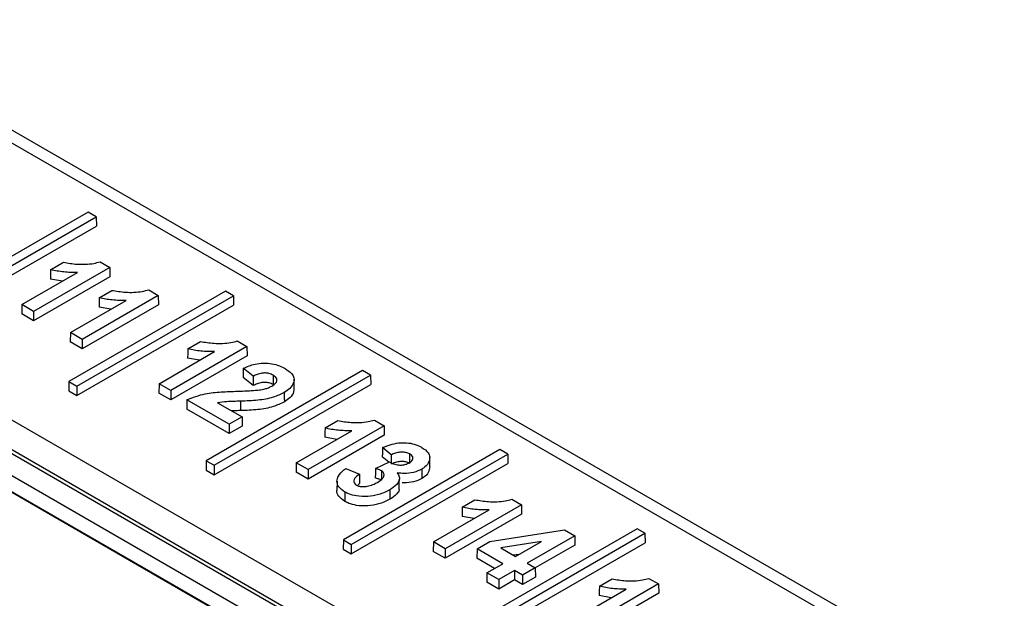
# Paper-space layout 'Sheet1' of a CAD drawing. Header units: millimetres. Extents: x -7 to 420, y -21 to 297.
# Tile 98 of 105: x 336.03 to 341.19, y 252.44 to 255.47. Entities that reach past the tile are written whole.
import ezdxf

# ---------------------------------------------------------------- set-up
doc = ezdxf.new("R2010")
doc.units = ezdxf.units.MM

psp = doc.layouts.new('Sheet1')

# ---------------------------------------------------------------- linework, layer by layer
at = {"color": 7, "linetype": 'Continuous', "lineweight": 25}
for p, q in [((341.6051, 251.5815), (334.2487, 255.8282)), ((341.7051, 251.5914), (334.3487, 255.8381)), ((344.7514, 248.3131), (332.6174, 255.3179)), ((344.431, 248.3221), (332.5267, 255.1943)), ((344.461, 248.3251), (332.5567, 255.1973)), ((344.2301, 248.3221), (332.5267, 255.0784)), ((344.1581, 248.2806), (332.5267, 254.9953)), ((344.0409, 248.3434), (332.5857, 254.9563)), ((336.3908, 254.4606), (335.5713, 253.9875)), ((336.4325, 254.4365), (336.3908, 254.4606)), ((335.613, 253.9635), (336.4325, 254.4365)), ((336.4325, 254.4365), (336.4333, 254.3876)), ((335.613, 253.914), (336.4333, 254.3876)), ((336.4529, 254.2003), (336.5034, 254.1711)), ((336.5034, 254.1711), (336.1046, 253.9409)), ((336.1938, 254.1592), (336.2604, 254.1977)), ((336.5034, 254.1711), (336.5042, 254.1221)), ((336.0431, 253.9764), (336.3343, 254.1445)), ((336.5042, 254.1221), (336.1046, 253.8915)), ((336.2555, 254.099), (336.1929, 254.1101)), ((337.1093, 254.0459), (336.2898, 253.5728)), ((336.448, 254.0125), (336.5147, 254.0509)), ((336.7072, 254.0535), (336.7577, 254.0243)), ((337.1509, 254.0218), (337.1093, 254.0459)), ((336.2974, 253.8296), (336.5885, 253.9977)), ((336.3314, 253.5487), (337.1509, 254.0218)), ((336.7577, 254.0243), (336.3589, 253.7941)), ((336.7577, 254.0243), (336.7584, 253.9754)), ((337.1509, 254.0218), (337.1517, 253.9728)), ((336.0431, 253.9764), (336.0424, 253.9274)), ((336.1046, 253.9409), (336.0431, 253.9764)), ((336.3314, 253.4993), (337.1517, 253.9728)), ((336.7584, 253.9754), (336.3589, 253.7447)), ((336.5098, 253.9523), (336.4471, 253.9634)), ((336.1046, 253.8915), (336.0424, 253.9274)), ((336.1046, 253.9409), (336.1046, 253.8915)), ((336.2974, 253.8296), (336.2966, 253.7806)), ((336.3589, 253.7941), (336.2974, 253.8296)), ((336.3589, 253.7941), (336.3589, 253.7447)), ((336.3589, 253.7447), (336.2966, 253.7806)), ((337.2219, 253.7564), (336.8231, 253.5262)), ((336.9122, 253.7445), (336.9789, 253.783)), ((337.1713, 253.7855), (337.2219, 253.7564)), ((337.2219, 253.7564), (337.2226, 253.7074)), ((336.7615, 253.5617), (337.0527, 253.7297)), ((337.2226, 253.7074), (336.8231, 253.4767)), ((336.974, 253.6843), (336.9113, 253.6954)), ((337.2538, 253.6011), (337.2026, 253.6425)), ((337.8277, 253.6311), (337.0082, 253.1581)), ((337.0499, 253.134), (337.8694, 253.6071)), ((337.2537, 253.5516), (337.2019, 253.5936)), ((337.469, 253.5358), (337.4685, 253.5848)), ((337.8694, 253.6071), (337.8277, 253.6311)), ((337.8694, 253.6071), (337.8701, 253.5581)), ((336.2898, 253.5728), (336.289, 253.5238)), ((336.2898, 253.5728), (336.3314, 253.5487)), ((336.3314, 253.5487), (336.3314, 253.4993)), ((336.7615, 253.5617), (336.7608, 253.5127)), ((336.8231, 253.5262), (336.7615, 253.5617)), ((337.0499, 253.0846), (337.8701, 253.5581)), ((336.289, 253.5238), (336.3314, 253.4993)), ((336.8231, 253.4767), (336.7608, 253.5127)), ((336.8231, 253.5262), (336.8231, 253.4767)), ((337.1292, 253.3494), (336.9069, 253.4778)), ((337.1292, 253.3), (336.9061, 253.4288)), ((337.0683, 253.4616), (337.1959, 253.3879)), ((337.1882, 253.4701), (337.1882, 253.4208)), ((337.1959, 253.3879), (337.1292, 253.3494)), ((337.1959, 253.3879), (337.1967, 253.339)), ((337.1292, 253.3494), (337.1292, 253.3)), ((337.1967, 253.339), (337.1292, 253.3)), ((337.9403, 253.3416), (337.5415, 253.1114)), ((337.6306, 253.3298), (337.6973, 253.3683)), ((337.8898, 253.3708), (337.9403, 253.3416)), ((337.9403, 253.3416), (337.941, 253.2927)), ((337.48, 253.1469), (337.7711, 253.315)), ((337.941, 253.2927), (337.5415, 253.062)), ((337.6924, 253.2696), (337.6297, 253.2807)), ((337.9775, 253.1893), (337.9314, 253.2277)), ((338.5461, 253.2164), (337.7266, 252.7433)), ((337.7683, 252.7193), (338.5878, 253.1923)), ((337.9652, 253.15), (337.9306, 253.1788)), ((338.1794, 253.126), (338.1788, 253.175)), ((338.5878, 253.1923), (338.5461, 253.2164)), ((338.5878, 253.1923), (338.5885, 253.1433)), ((337.0082, 253.1581), (337.0074, 253.1091)), ((337.0082, 253.1581), (337.0499, 253.134)), ((337.0499, 253.134), (337.0499, 253.0846)), ((337.48, 253.1469), (337.4792, 253.098)), ((337.5415, 253.1114), (337.48, 253.1469)), ((337.7388, 253.1166), (337.8106, 253.087)), ((337.7683, 252.6698), (338.5885, 253.1433)), ((337.8947, 253.1167), (337.9686, 253.1516)), ((337.0074, 253.1091), (337.0499, 253.0846)), ((337.5415, 253.062), (337.4792, 253.098)), ((337.5415, 253.1114), (337.5415, 253.062)), ((337.6934, 253.0518), (337.6929, 253.0028)), ((337.8113, 253.038), (337.8002, 253.028)), ((338.0196, 253.008), (338.0191, 253.0571)), ((338.6587, 252.9269), (338.2599, 252.6967)), ((338.349, 252.915), (338.4157, 252.9535)), ((338.6082, 252.9561), (338.6587, 252.9269)), ((338.6587, 252.9269), (338.6594, 252.8779)), ((338.1984, 252.7322), (338.4895, 252.9003)), ((338.6594, 252.8779), (338.2599, 252.6473)), ((338.4108, 252.8548), (338.3481, 252.8659)), ((339.2645, 252.8017), (338.445, 252.3286)), ((338.4867, 252.3045), (339.3062, 252.7776)), ((338.4934, 252.7348), (338.8853, 252.7961)), ((338.9389, 252.7652), (338.6898, 252.6214)), ((338.8853, 252.7961), (338.9389, 252.7652)), ((338.9389, 252.7652), (338.9396, 252.7162)), ((339.3062, 252.7776), (339.2645, 252.8017)), ((339.3062, 252.7776), (339.3069, 252.7286)), ((337.7266, 252.7433), (337.7259, 252.6943)), ((337.7266, 252.7433), (337.7683, 252.7193)), ((337.7683, 252.7193), (337.7683, 252.6698)), ((338.1984, 252.7322), (338.1976, 252.6832)), ((338.2599, 252.6967), (338.1984, 252.7322)), ((338.4267, 252.6963), (338.4934, 252.7348)), ((338.4867, 252.2551), (339.3069, 252.7286)), ((338.7643, 252.7354), (338.5517, 252.7011)), ((338.6283, 252.6569), (338.7643, 252.7354)), ((338.9396, 252.7162), (338.7314, 252.5959)), ((337.7259, 252.6943), (337.7683, 252.6698)), ((338.2599, 252.6473), (338.1976, 252.6832)), ((338.2599, 252.6967), (338.2599, 252.6473)), ((338.4267, 252.6963), (338.4259, 252.6473)), ((338.5616, 252.6184), (338.4267, 252.6963)), ((338.5517, 252.7011), (338.6283, 252.6569)), ((338.6458, 252.667), (338.6184, 252.6626)), ((338.5188, 252.5937), (338.4259, 252.6473)), ((338.4786, 252.5705), (338.5616, 252.6184)), ((338.6898, 252.6214), (338.7313, 252.5974)), ((338.4786, 252.5705), (338.4778, 252.5215)), ((338.5401, 252.5349), (338.4786, 252.5705)), ((338.6231, 252.5829), (338.5401, 252.5349)), ((338.6646, 252.5589), (338.6231, 252.5829)), ((338.6231, 252.5829), (338.6231, 252.5334)), ((338.7313, 252.5974), (338.6646, 252.5589)), ((338.6646, 252.5589), (338.6646, 252.5095)), ((338.7313, 252.5974), (338.7321, 252.5484)), ((338.5401, 252.4855), (338.4778, 252.5215)), ((338.5401, 252.5349), (338.5401, 252.4855)), ((338.6231, 252.5334), (338.5401, 252.4855)), ((338.6646, 252.5095), (338.6231, 252.5334)), ((338.7321, 252.5484), (338.6646, 252.5095)), ((339.3771, 252.5122), (338.9783, 252.282)), ((339.0675, 252.5003), (339.1341, 252.5388)), ((339.3266, 252.5413), (339.3771, 252.5122)), ((339.3771, 252.5122), (339.3779, 252.4632)), ((338.9168, 252.3175), (339.2079, 252.4855)), ((339.3779, 252.4632), (338.9783, 252.2325)), ((339.1292, 252.4401), (339.0665, 252.4512))]:
    psp.add_line(p, q, dxfattribs=at)
at = {"color": 7, "linetype": 'Continuous', "lineweight": 25, "flags": 128}
for points in [[(336.1938, 254.1592), (336.1933, 254.1347), (336.1929, 254.1101)], [(336.448, 254.0125), (336.4476, 253.9879), (336.4471, 253.9634)], [(336.9122, 253.7445), (336.9117, 253.72), (336.9113, 253.6954)], [(337.3592, 253.6061), (337.359, 253.584), (337.3588, 253.5569)], [(336.9069, 253.4778), (336.9065, 253.4533), (336.9061, 253.4288)], [(337.6306, 253.3298), (337.6302, 253.3052), (337.6297, 253.2807)], [(337.9775, 253.1893), (337.9774, 253.1697), (337.9774, 253.1548), (337.9774, 253.1471)], [(337.9265, 253.1048), (337.9264, 253.0892), (337.9262, 253.0724), (337.9261, 253.0556)], [(338.349, 252.915), (338.3486, 252.8905), (338.3481, 252.8659)], [(339.0675, 252.5003), (339.067, 252.4757), (339.0665, 252.4512)]]:
    psp.add_lwpolyline(points, dxfattribs=at)
at = {"color": 7, "linetype": 'Continuous', "lineweight": 25}
for points, knots in [([(336.2604, 254.1977), (336.2838, 254.1938), (336.3354, 254.1852), (336.4039, 254.1876), (336.4419, 254.1974), (336.4529, 254.2003)], [0, 0, 0, 0, 0.368418, 0.816256, 1, 1, 1, 1]), ([(336.3343, 254.1445), (336.3222, 254.1444), (336.2982, 254.1442), (336.2625, 254.1469), (336.2272, 254.1515), (336.205, 254.1566), (336.1938, 254.1592)], [0, 0, 0, 0, 0.2501835, 0.5007204, 0.7485594, 1, 1, 1, 1]), ([(336.5147, 254.0509), (336.538, 254.0471), (336.5897, 254.0384), (336.6581, 254.0409), (336.6961, 254.0507), (336.7072, 254.0535)], [0, 0, 0, 0, 0.368418, 0.816256, 1, 1, 1, 1]), ([(336.5885, 253.9977), (336.5765, 253.9976), (336.5524, 253.9974), (336.5167, 254.0001), (336.4815, 254.0047), (336.4592, 254.0099), (336.448, 254.0125)], [0, 0, 0, 0, 0.2501835, 0.5007204, 0.7485594, 1, 1, 1, 1]), ([(337.0527, 253.7297), (337.0407, 253.7296), (337.0166, 253.7294), (336.9809, 253.7322), (336.9457, 253.7367), (336.9234, 253.7419), (336.9122, 253.7445)], [0, 0, 0, 0, 0.2501835, 0.5007204, 0.7485594, 1, 1, 1, 1]), ([(336.9789, 253.783), (337.0022, 253.7791), (337.0538, 253.7705), (337.1223, 253.7729), (337.1603, 253.7827), (337.1713, 253.7855)], [0, 0, 0, 0, 0.368418, 0.816256, 1, 1, 1, 1]), ([(337.2026, 253.6425), (337.2024, 253.6343), (337.2022, 253.618), (337.202, 253.6017), (337.2019, 253.5936)], [0, 0, 0, 0, 0.500025, 1, 1, 1, 1]), ([(337.2026, 253.6425), (337.2223, 253.6508), (337.2543, 253.6642), (337.3082, 253.6715), (337.3529, 253.6679), (337.3918, 253.6568), (337.4123, 253.646), (337.4221, 253.6408)], [0, 0, 0, 0, 0.296028, 0.478336, 0.661472, 0.837572, 1, 1, 1, 1]), ([(337.4221, 253.6408), (337.4347, 253.6325), (337.4564, 253.6181), (337.4702, 253.5919), (337.4669, 253.5648), (337.4504, 253.5377), (337.4274, 253.5225), (337.4173, 253.5157)], [0, 0, 0, 0, 0.234705, 0.402363, 0.570141, 0.810479, 1, 1, 1, 1]), ([(337.2538, 253.6011), (337.2538, 253.5937), (337.2538, 253.5772), (337.2538, 253.5607), (337.2537, 253.5516)], [0, 0, 0, 0, 0.44807, 1, 1, 1, 1]), ([(337.3592, 253.6061), (337.3522, 253.6095), (337.3405, 253.6154), (337.319, 253.6184), (337.297, 253.6171), (337.2747, 253.6109), (337.2607, 253.6043), (337.2538, 253.6011)], [0, 0, 0, 0, 0.228294, 0.385968, 0.543512, 0.777066, 1, 1, 1, 1]), ([(337.3518, 253.549), (337.3594, 253.5539), (337.3716, 253.5618), (337.3796, 253.5758), (337.3787, 253.5875), (337.3716, 253.5981), (337.3632, 253.6035), (337.3592, 253.6061)], [0, 0, 0, 0, 0.303116, 0.484798, 0.667489, 0.838696, 1, 1, 1, 1]), ([(337.1724, 253.5224), (337.1843, 253.5228), (337.2083, 253.5236), (337.2471, 253.5252), (337.2736, 253.5277), (337.2883, 253.5291)], [0, 0, 0, 0, 0.308728, 0.617406, 1, 1, 1, 1]), ([(337.3588, 253.5569), (337.3518, 253.5603), (337.3401, 253.5661), (337.3187, 253.5691), (337.297, 253.5677), (337.2746, 253.5615), (337.2606, 253.5549), (337.2537, 253.5516)], [0, 0, 0, 0, 0.228748, 0.385118, 0.541327, 0.774704, 1, 1, 1, 1]), ([(337.2883, 253.5291), (337.2976, 253.5308), (337.3138, 253.5336), (337.3354, 253.5404), (337.3463, 253.5461), (337.3518, 253.549)], [0, 0, 0, 0, 0.398606, 0.694649, 1, 1, 1, 1]), ([(337.4677, 253.5358), (337.4676, 253.5303), (337.4675, 253.5134), (337.4505, 253.4886), (337.4277, 253.4733), (337.4177, 253.4665)], [0, 0, 0, 0, 0.215223, 0.654029, 1, 1, 1, 1]), ([(336.9069, 253.4778), (336.938, 253.4897), (336.9929, 253.5107), (337.0871, 253.5191), (337.1437, 253.5213), (337.1724, 253.5224)], [0, 0, 0, 0, 0.3926409, 0.6931727, 1, 1, 1, 1]), ([(337.4173, 253.5157), (337.3986, 253.5067), (337.358, 253.4871), (337.2767, 253.4731), (337.2184, 253.4711), (337.1882, 253.4701)], [0, 0, 0, 0, 0.292826, 0.633976, 1, 1, 1, 1]), ([(337.4173, 253.5157), (337.4173, 253.5108), (337.4174, 253.501), (337.4175, 253.4846), (337.4176, 253.4731), (337.4177, 253.4665)], [0, 0, 0, 0, 0.300005, 0.60001, 1, 1, 1, 1]), ([(337.1882, 253.4701), (337.1762, 253.4697), (337.1523, 253.4688), (337.1119, 253.4678), (337.0842, 253.4639), (337.0683, 253.4616)], [0, 0, 0, 0, 0.297389, 0.594787, 1, 1, 1, 1]), ([(337.4177, 253.4665), (337.399, 253.4575), (337.3584, 253.4379), (337.277, 253.4238), (337.2185, 253.4218), (337.1882, 253.4208)], [0, 0, 0, 0, 0.292357, 0.633726, 1, 1, 1, 1]), ([(337.1882, 253.4208), (337.1762, 253.4204), (337.1608, 253.42), (337.1453, 253.4193), (337.1419, 253.4191)], [0, 0, 0, 0, 0.7752, 1, 1, 1, 1]), ([(337.7711, 253.315), (337.7591, 253.3149), (337.735, 253.3147), (337.6993, 253.3174), (337.6641, 253.322), (337.6418, 253.3272), (337.6306, 253.3298)], [0, 0, 0, 0, 0.2501835, 0.5007204, 0.7485594, 1, 1, 1, 1]), ([(337.6973, 253.3683), (337.7206, 253.3644), (337.7723, 253.3557), (337.8407, 253.3582), (337.8787, 253.368), (337.8898, 253.3708)], [0, 0, 0, 0, 0.368418, 0.816256, 1, 1, 1, 1]), ([(337.9314, 253.2277), (337.9313, 253.2196), (337.931, 253.2033), (337.9308, 253.187), (337.9306, 253.1788)], [0, 0, 0, 0, 0.5000247, 1, 1, 1, 1]), ([(337.9314, 253.2277), (337.9583, 253.2376), (337.9975, 253.2518), (338.0582, 253.2533), (338.0995, 253.2458), (338.124, 253.2352), (338.1358, 253.2288), (338.1372, 253.228)], [0, 0, 0, 0, 0.412214, 0.599036, 0.785856, 0.973941, 1, 1, 1, 1]), ([(338.1372, 253.228), (338.1502, 253.219), (338.1721, 253.2038), (338.1815, 253.1739), (338.174, 253.1456), (338.1551, 253.1247), (338.14, 253.1155), (338.1369, 253.1137)], [0, 0, 0, 0, 0.271993, 0.458941, 0.700293, 0.93953, 1, 1, 1, 1]), ([(338.0739, 253.1935), (338.0674, 253.1964), (338.0553, 253.2019), (338.0328, 253.2036), (338.0094, 253.2014), (337.9912, 253.1955), (337.9805, 253.1907), (337.9775, 253.1893)], [0, 0, 0, 0, 0.226999, 0.426417, 0.616263, 0.89115, 1, 1, 1, 1]), ([(338.0719, 253.1472), (338.0772, 253.1507), (338.0863, 253.1568), (338.0918, 253.1679), (338.0906, 253.178), (338.0842, 253.1869), (338.0771, 253.1914), (338.0739, 253.1935)], [0, 0, 0, 0, 0.2646172, 0.4564827, 0.6487924, 0.8409168, 1, 1, 1, 1]), ([(338.0739, 253.1935), (338.0738, 253.187), (338.0737, 253.1756), (338.0736, 253.1592), (338.0735, 253.1493), (338.0735, 253.1443)], [0, 0, 0, 0, 0.394277, 0.697114, 1, 1, 1, 1]), ([(337.7352, 252.9936), (337.7228, 253.0024), (337.6994, 253.0191), (337.6907, 253.05), (337.6991, 253.081), (337.7195, 253.1027), (337.7357, 253.1143), (337.7388, 253.1166)], [0, 0, 0, 0, 0.247449, 0.467719, 0.66868, 0.936703, 1, 1, 1, 1]), ([(337.8947, 253.1167), (337.8946, 253.1114), (337.8944, 253.1006), (337.8941, 253.0842), (337.8939, 253.0732), (337.8938, 253.0677)], [0, 0, 0, 0, 0.32633, 0.663139, 1, 1, 1, 1]), ([(337.9265, 253.1048), (337.9241, 253.1061), (337.9193, 253.1087), (337.9086, 253.1127), (337.9002, 253.1151), (337.8947, 253.1167)], [0, 0, 0, 0, 0.2576717, 0.5155915, 1, 1, 1, 1]), ([(337.9686, 253.1516), (337.9735, 253.1489), (337.9854, 253.1424), (338.004, 253.1367), (338.0173, 253.1355), (338.0213, 253.1352)], [0, 0, 0, 0, 0.337699, 0.802701, 1, 1, 1, 1]), ([(338.0735, 253.1443), (338.067, 253.1472), (338.055, 253.1527), (338.0326, 253.1543), (338.0093, 253.1521), (337.9912, 253.1462), (337.9804, 253.1413), (337.9773, 253.1399)], [0, 0, 0, 0, 0.227535, 0.425217, 0.614079, 0.888762, 1, 1, 1, 1]), ([(338.0213, 253.1352), (338.0291, 253.1354), (338.0441, 253.1357), (338.0609, 253.1413), (338.069, 253.1456), (338.0719, 253.1472)], [0, 0, 0, 0, 0.410459, 0.789339, 1, 1, 1, 1]), ([(338.179, 253.126), (338.1777, 253.1161), (338.1752, 253.0961), (338.1555, 253.0756), (338.1404, 253.0664), (338.1373, 253.0645)], [0, 0, 0, 0, 0.436015, 0.886088, 1, 1, 1, 1]), ([(337.8106, 253.087), (337.8017, 253.0803), (337.7881, 253.0701), (337.781, 253.0534), (337.7823, 253.041), (337.7899, 253.0335), (337.7946, 253.0304), (337.7955, 253.0298)], [0, 0, 0, 0, 0.394056, 0.598649, 0.804711, 0.961795, 1, 1, 1, 1]), ([(337.8106, 253.087), (337.8106, 253.0819), (337.8108, 253.0712), (337.811, 253.0549), (337.8112, 253.0437), (337.8113, 253.038)], [0, 0, 0, 0, 0.311727, 0.655889, 1, 1, 1, 1]), ([(337.9261, 253.0556), (337.9237, 253.0569), (337.9189, 253.0595), (337.9081, 253.0636), (337.8994, 253.066), (337.8938, 253.0677)], [0, 0, 0, 0, 0.253442, 0.507102, 1, 1, 1, 1]), ([(337.9047, 253.0447), (337.9148, 253.0512), (337.9302, 253.0612), (337.9399, 253.0778), (337.9405, 253.0893), (337.9358, 253.0985), (337.9295, 253.1028), (337.9265, 253.1048)], [0, 0, 0, 0, 0.381702, 0.584604, 0.757263, 0.880543, 1, 1, 1, 1]), ([(338.0081, 253.0938), (338.0128, 253.0872), (338.0221, 253.0744), (338.0194, 253.053), (338.0052, 253.0285), (337.9833, 253.0141), (337.9698, 253.0052)], [0, 0, 0, 0, 0.2155572, 0.4208336, 0.6406749, 1, 1, 1, 1]), ([(338.1369, 253.1137), (338.1233, 253.1073), (338.0968, 253.0948), (338.0492, 253.0901), (338.0206, 253.0926), (338.0081, 253.0938)], [0, 0, 0, 0, 0.3750499, 0.7276043, 1, 1, 1, 1]), ([(338.1369, 253.1137), (338.137, 253.1088), (338.137, 253.0989), (338.1372, 253.0825), (338.1373, 253.071), (338.1373, 253.0645)], [0, 0, 0, 0, 0.300005, 0.60001, 1, 1, 1, 1]), ([(337.7955, 253.0298), (337.8003, 253.0276), (337.8099, 253.0233), (337.8301, 253.0216), (337.8549, 253.024), (337.8813, 253.0321), (337.8971, 253.0406), (337.9047, 253.0447)], [0, 0, 0, 0, 0.14528, 0.290651, 0.477989, 0.748643, 1, 1, 1, 1]), ([(338.1373, 253.0645), (338.1236, 253.0581), (338.097, 253.0458), (338.0585, 253.0411), (338.0387, 253.0425), (338.0353, 253.0428)], [0, 0, 0, 0, 0.467466, 0.906453, 1, 1, 1, 1]), ([(337.7349, 252.9444), (337.7228, 252.9532), (337.7001, 252.9699), (337.6903, 252.9922), (337.693, 253.0024), (337.6931, 253.0028)], [0, 0, 0, 0, 0.520867, 0.984262, 1, 1, 1, 1]), ([(337.7352, 252.9936), (337.7352, 252.9887), (337.7351, 252.9788), (337.735, 252.9624), (337.7349, 252.951), (337.7349, 252.9444)], [0, 0, 0, 0, 0.300005, 0.60001, 1, 1, 1, 1]), ([(337.9698, 253.0052), (337.9511, 252.996), (337.9173, 252.9793), (337.8543, 252.9693), (337.7994, 252.971), (337.759, 252.9812), (337.7417, 252.9902), (337.7352, 252.9936)], [0, 0, 0, 0, 0.278797, 0.505634, 0.732615, 0.899451, 1, 1, 1, 1]), ([(337.9698, 253.0052), (337.9698, 253.0003), (337.9699, 252.9904), (337.97, 252.974), (337.9701, 252.9626), (337.9701, 252.956)], [0, 0, 0, 0, 0.300005, 0.60001, 1, 1, 1, 1]), ([(338.0189, 253.008), (338.0188, 253.0069), (338.0184, 252.9986), (338.0047, 252.9793), (337.9833, 252.9649), (337.9701, 252.956)], [0, 0, 0, 0, 0.055404, 0.414949, 1, 1, 1, 1]), ([(337.9701, 252.956), (337.9515, 252.9468), (337.9177, 252.93), (337.8545, 252.92), (337.7994, 252.9217), (337.7589, 252.9319), (337.7414, 252.941), (337.7349, 252.9444)], [0, 0, 0, 0, 0.277888, 0.504722, 0.731713, 0.898797, 1, 1, 1, 1]), ([(338.4895, 252.9003), (338.4775, 252.9002), (338.4534, 252.8999), (338.4177, 252.9027), (338.3825, 252.9072), (338.3602, 252.9124), (338.349, 252.915)], [0, 0, 0, 0, 0.2501835, 0.5007204, 0.7485594, 1, 1, 1, 1]), ([(338.4157, 252.9535), (338.439, 252.9496), (338.4907, 252.941), (338.5591, 252.9434), (338.5971, 252.9532), (338.6082, 252.9561)], [0, 0, 0, 0, 0.368418, 0.816256, 1, 1, 1, 1]), ([(339.2079, 252.4855), (339.1959, 252.4854), (339.1719, 252.4852), (339.1362, 252.488), (339.1009, 252.4925), (339.0787, 252.4977), (339.0675, 252.5003)], [0, 0, 0, 0, 0.2501835, 0.5007204, 0.7485594, 1, 1, 1, 1]), ([(339.1341, 252.5388), (339.1574, 252.5349), (339.2091, 252.5263), (339.2775, 252.5287), (339.3155, 252.5385), (339.3266, 252.5413)], [0, 0, 0, 0, 0.368418, 0.816256, 1, 1, 1, 1])]:
    psp.add_open_spline(points, degree=3, knots=knots, dxfattribs=at)

doc.saveas('drawing.dxf')
